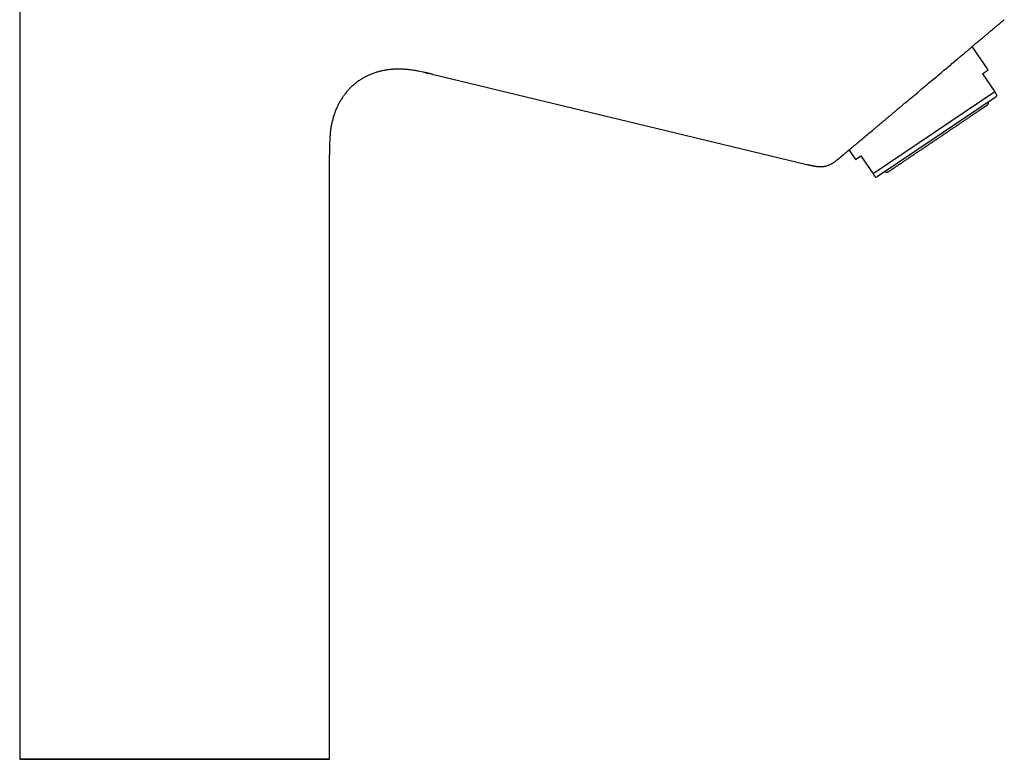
# Model space of a CAD drawing. Header units: millimetres. Extents: x 8 to 539, y 12 to 489.
# Tile 38 of 39: x 391 to 539, y 300 to 411. Entities that reach past the tile are written whole.
import ezdxf

# ---------------------------------------------------------------- set-up
doc = ezdxf.new("R2010")
doc.units = ezdxf.units.MM

msp = doc.modelspace()

# ---------------------------------------------------------------- linework, layer by layer
at = {"color": 7, "linetype": 'Continuous', "lineweight": 30}
for p, q in [((391.1, 448.74), (391.1, 300.24)), ((536.38, 403.66), (534.02, 407.17)), ((535.55, 403.1), (536.38, 403.66)), ((452.96, 403.02), (509.22, 389.49)), ((535.55, 403.1), (537.38, 400.38)), ((537.38, 400.38), (519.15, 388.08)), ((537.58, 399.64), (519.76, 387.62)), ((537.58, 399.64), (537.71, 399.9)), ((515.53, 391.65), (516.48, 390.24)), ((437.6, 300.24), (437.6, 390.91)), ((437.6, 390.91), (437.6, 390.91)), ((516.48, 390.24), (517.31, 390.8)), ((517.31, 390.8), (519.15, 388.08)), ((519.47, 387.6), (519.76, 387.62))]:
    msp.add_line(p, q, dxfattribs=at)
at = {"color": 7, "linetype": 'Continuous', "lineweight": 30, "flags": 128}
for points in [[(524.09, 398.84), (524.34, 399.05), (524.59, 399.26), (524.84, 399.46), (525.08, 399.67), (525.33, 399.88), (525.58, 400.09), (525.83, 400.29), (526.07, 400.5), (526.32, 400.71), (526.56, 400.91), (526.8, 401.11), (527.05, 401.32), (527.29, 401.52), (527.52, 401.72), (527.76, 401.92), (527.99, 402.11), (528.23, 402.31), (528.46, 402.5), (528.68, 402.69), (528.91, 402.88), (529.13, 403.06), (529.35, 403.25), (529.56, 403.43), (529.77, 403.61), (529.98, 403.78), (530.19, 403.95), (530.39, 404.12), (530.59, 404.29), (530.78, 404.45), (530.97, 404.61), (531.15, 404.76), (531.33, 404.91), (531.51, 405.06), (531.68, 405.21), (531.85, 405.35), (532.01, 405.48), (532.17, 405.61), (532.32, 405.74), (532.46, 405.86), (532.6, 405.98), (532.74, 406.09), (532.87, 406.2), (532.99, 406.31), (533.11, 406.41), (533.23, 406.5), (533.33, 406.59), (533.43, 406.68), (533.53, 406.76), (533.62, 406.83), (533.7, 406.9), (533.78, 406.97), (533.85, 407.03), (533.91, 407.08), (533.97, 407.13), (534.02, 407.17), (534.07, 407.21), (534.11, 407.24), (534.14, 407.27), (534.17, 407.29), (534.19, 407.31), (534.2, 407.32), (534.21, 407.33), (534.21, 407.33), (534.2, 407.32), (534.19, 407.31), (534.17, 407.29), (534.14, 407.27), (534.11, 407.24), (534.07, 407.21), (534.03, 407.17), (534.02, 407.17)], [(515.53, 391.65), (515.49, 391.62), (515.45, 391.59), (515.42, 391.56), (515.39, 391.53), (515.37, 391.52), (515.35, 391.5), (515.34, 391.49), (515.34, 391.49), (515.34, 391.49), (515.35, 391.5), (515.37, 391.52), (515.39, 391.54), (515.42, 391.56), (515.45, 391.59), (515.49, 391.62), (515.54, 391.67), (515.6, 391.71), (515.66, 391.76), (515.73, 391.82), (515.8, 391.88), (515.88, 391.95), (515.96, 392.02), (516.06, 392.1), (516.15, 392.18), (516.26, 392.26), (516.37, 392.36), (516.48, 392.45), (516.6, 392.55), (516.73, 392.66), (516.86, 392.77), (517, 392.89), (517.14, 393.01), (517.29, 393.13), (517.44, 393.26), (517.6, 393.39), (517.76, 393.53), (517.93, 393.67), (518.1, 393.81), (518.28, 393.96), (518.46, 394.11), (518.65, 394.27), (518.84, 394.43), (519.03, 394.59), (519.23, 394.76)], [(414.35, 300.24), (413.74, 300.24), (413.13, 300.24), (412.52, 300.24), (411.92, 300.24), (411.31, 300.24), (410.71, 300.24), (410.11, 300.24), (409.51, 300.24), (408.92, 300.24), (408.33, 300.24), (407.75, 300.24), (407.16, 300.24), (406.59, 300.24), (406.02, 300.24), (405.45, 300.24), (404.89, 300.24), (404.34, 300.24), (403.79, 300.24), (403.25, 300.24), (402.72, 300.24), (402.2, 300.24), (401.69, 300.24), (401.18, 300.24), (400.68, 300.24), (400.2, 300.24), (399.72, 300.24), (399.25, 300.24), (398.79, 300.24), (398.34, 300.24), (397.91, 300.24), (397.48, 300.24), (397.07, 300.24), (396.67, 300.24), (396.28, 300.24), (395.9, 300.24), (395.54, 300.24), (395.19, 300.24), (394.85, 300.24), (394.52, 300.24), (394.21, 300.24), (393.92, 300.24), (393.63, 300.24), (393.36, 300.24), (393.11, 300.24), (392.87, 300.24), (392.64, 300.24), (392.43, 300.24), (392.24, 300.24), (392.06, 300.24), (391.89, 300.24), (391.74, 300.24), (391.61, 300.24), (391.49, 300.24), (391.38, 300.24), (391.3, 300.24), (391.23, 300.24), (391.17, 300.24), (391.13, 300.24), (391.11, 300.24), (391.1, 300.24), (391.11, 300.24), (391.13, 300.24), (391.17, 300.24), (391.23, 300.24), (391.3, 300.24), (391.38, 300.24), (391.49, 300.24), (391.61, 300.24), (391.74, 300.24), (391.89, 300.24), (392.06, 300.24), (392.24, 300.24), (392.43, 300.24), (392.64, 300.24), (392.87, 300.24), (393.11, 300.24), (393.36, 300.24), (393.63, 300.24), (393.92, 300.24), (394.21, 300.24), (394.52, 300.24), (394.85, 300.24), (395.19, 300.24), (395.54, 300.24), (395.9, 300.24), (396.28, 300.24), (396.67, 300.24), (397.07, 300.24), (397.48, 300.24), (397.91, 300.24), (398.34, 300.24), (398.79, 300.24), (399.25, 300.24), (399.72, 300.24), (400.2, 300.24), (400.68, 300.24), (401.18, 300.24), (401.69, 300.24), (402.2, 300.24), (402.72, 300.24), (403.25, 300.24), (403.79, 300.24), (404.34, 300.24), (404.89, 300.24), (405.45, 300.24), (406.02, 300.24), (406.59, 300.24), (407.16, 300.24), (407.75, 300.24), (408.33, 300.24), (408.92, 300.24), (409.51, 300.24), (410.11, 300.24), (410.71, 300.24), (411.31, 300.24), (411.92, 300.24), (412.52, 300.24), (413.13, 300.24), (413.74, 300.24), (414.35, 300.24), (414.96, 300.24), (415.57, 300.24), (416.17, 300.24), (416.78, 300.24), (417.38, 300.24), (417.99, 300.24), (418.59, 300.24), (419.18, 300.24), (419.78, 300.24), (420.37, 300.24), (420.95, 300.24), (421.53, 300.24), (422.11, 300.24), (422.68, 300.24), (423.25, 300.24), (423.81, 300.24), (424.36, 300.24), (424.9, 300.24), (425.44, 300.24), (425.97, 300.24), (426.5, 300.24), (427.01, 300.24), (427.52, 300.24), (428.01, 300.24), (428.5, 300.24), (428.98, 300.24), (429.45, 300.24), (429.91, 300.24), (430.35, 300.24), (430.79, 300.24), (431.21, 300.24), (431.63, 300.24), (432.03, 300.24), (432.42, 300.24), (432.79, 300.24), (433.16, 300.24), (433.51, 300.24), (433.85, 300.24), (434.17, 300.24), (434.48, 300.24), (434.78, 300.24), (435.06, 300.24), (435.33, 300.24), (435.59, 300.24), (435.83, 300.24), (436.05, 300.24), (436.27, 300.24), (436.46, 300.24), (436.64, 300.24), (436.81, 300.24), (436.96, 300.24), (437.09, 300.24), (437.21, 300.24), (437.31, 300.24), (437.4, 300.24), (437.47, 300.24), (437.53, 300.24), (437.57, 300.24), (437.59, 300.24), (437.6, 300.24), (437.59, 300.24), (437.57, 300.24), (437.53, 300.24), (437.47, 300.24), (437.4, 300.24), (437.31, 300.24), (437.21, 300.24), (437.09, 300.24), (436.96, 300.24), (436.81, 300.24), (436.64, 300.24), (436.46, 300.24), (436.27, 300.24), (436.05, 300.24), (435.83, 300.24), (435.59, 300.24), (435.33, 300.24), (435.06, 300.24), (434.78, 300.24), (434.48, 300.24), (434.17, 300.24), (433.85, 300.24), (433.51, 300.24), (433.16, 300.24), (432.79, 300.24), (432.42, 300.24), (432.03, 300.24), (431.63, 300.24), (431.21, 300.24), (430.79, 300.24), (430.35, 300.24), (429.91, 300.24), (429.45, 300.24), (428.98, 300.24), (428.5, 300.24), (428.01, 300.24), (427.52, 300.24), (427.01, 300.24), (426.5, 300.24), (425.97, 300.24), (425.44, 300.24), (424.9, 300.24), (424.36, 300.24), (423.81, 300.24), (423.25, 300.24), (422.68, 300.24), (422.11, 300.24), (421.53, 300.24), (420.95, 300.24), (420.37, 300.24), (419.78, 300.24), (419.18, 300.24), (418.59, 300.24), (417.99, 300.24), (417.38, 300.24), (416.78, 300.24), (416.17, 300.24), (415.57, 300.24), (414.96, 300.24), (414.35, 300.24)], [(414.35, 300.24), (413.79, 300.24), (413.23, 300.24), (412.67, 300.24), (412.11, 300.24), (411.55, 300.24), (410.99, 300.24), (410.44, 300.24), (409.89, 300.24), (409.34, 300.24), (408.8, 300.24), (408.26, 300.24), (407.72, 300.24), (407.19, 300.24), (406.66, 300.24), (406.14, 300.24), (405.62, 300.24), (405.11, 300.24), (404.61, 300.24), (404.11, 300.24), (403.62, 300.24), (403.14, 300.24), (402.67, 300.24), (402.2, 300.24), (401.74, 300.24), (401.29, 300.24), (400.85, 300.24), (400.42, 300.24), (400, 300.24), (399.58, 300.24), (399.18, 300.24), (398.79, 300.24), (398.41, 300.24), (398.04, 300.24), (397.68, 300.24), (397.33, 300.24), (397, 300.24), (396.67, 300.24), (396.36, 300.24), (396.06, 300.24), (395.77, 300.24), (395.5, 300.24), (395.24, 300.24), (394.99, 300.24), (394.75, 300.24), (394.53, 300.24), (394.32, 300.24), (394.13, 300.24), (393.95, 300.24), (393.78, 300.24), (393.63, 300.24), (393.49, 300.24), (393.37, 300.24), (393.26, 300.24), (393.16, 300.24), (393.08, 300.24), (393.02, 300.24), (392.96, 300.24), (392.93, 300.24), (392.91, 300.24), (392.9, 300.24), (392.91, 300.24), (392.93, 300.24), (392.96, 300.24), (393.02, 300.24), (393.08, 300.24), (393.16, 300.24), (393.26, 300.24), (393.37, 300.24), (393.49, 300.24), (393.63, 300.24), (393.78, 300.24), (393.95, 300.24), (394.13, 300.24), (394.32, 300.24), (394.53, 300.24), (394.75, 300.24), (394.99, 300.24), (395.24, 300.24), (395.5, 300.24), (395.77, 300.24), (396.06, 300.24), (396.36, 300.24), (396.67, 300.24), (397, 300.24), (397.33, 300.24), (397.68, 300.24), (398.04, 300.24), (398.41, 300.24), (398.79, 300.24), (399.18, 300.24), (399.58, 300.24), (400, 300.24), (400.42, 300.24), (400.85, 300.24), (401.29, 300.24), (401.74, 300.24), (402.2, 300.24), (402.67, 300.24), (403.14, 300.24), (403.62, 300.24), (404.11, 300.24), (404.61, 300.24), (405.11, 300.24), (405.62, 300.24), (406.14, 300.24), (406.66, 300.24), (407.19, 300.24), (407.72, 300.24), (408.26, 300.24), (408.8, 300.24), (409.34, 300.24), (409.89, 300.24), (410.44, 300.24), (410.99, 300.24), (411.55, 300.24), (412.11, 300.24), (412.67, 300.24), (413.23, 300.24), (413.79, 300.24), (414.35, 300.24), (414.91, 300.24), (415.47, 300.24), (416.03, 300.24), (416.59, 300.24), (417.15, 300.24), (417.7, 300.24), (418.26, 300.24), (418.81, 300.24), (419.36, 300.24), (419.9, 300.24), (420.44, 300.24), (420.98, 300.24), (421.51, 300.24), (422.04, 300.24), (422.56, 300.24), (423.07, 300.24), (423.58, 300.24), (424.09, 300.24), (424.58, 300.24), (425.07, 300.24), (425.56, 300.24), (426.03, 300.24), (426.5, 300.24), (426.96, 300.24), (427.41, 300.24), (427.85, 300.24), (428.28, 300.24), (428.7, 300.24), (429.11, 300.24), (429.52, 300.24), (429.91, 300.24), (430.29, 300.24), (430.66, 300.24), (431.02, 300.24), (431.37, 300.24), (431.7, 300.24), (432.03, 300.24), (432.34, 300.24), (432.64, 300.24), (432.92, 300.24), (433.2, 300.24), (433.46, 300.24), (433.71, 300.24), (433.94, 300.24), (434.17, 300.24), (434.37, 300.24), (434.57, 300.24), (434.75, 300.24), (434.92, 300.24), (435.07, 300.24), (435.21, 300.24), (435.33, 300.24), (435.44, 300.24), (435.53, 300.24), (435.62, 300.24), (435.68, 300.24), (435.73, 300.24), (435.77, 300.24), (435.79, 300.24), (435.8, 300.24), (435.79, 300.24), (435.77, 300.24), (435.73, 300.24), (435.68, 300.24), (435.62, 300.24), (435.53, 300.24), (435.44, 300.24), (435.33, 300.24), (435.21, 300.24), (435.07, 300.24), (434.92, 300.24), (434.75, 300.24), (434.57, 300.24), (434.37, 300.24), (434.17, 300.24), (433.94, 300.24), (433.71, 300.24), (433.46, 300.24), (433.2, 300.24), (432.92, 300.24), (432.64, 300.24), (432.34, 300.24), (432.03, 300.24), (431.7, 300.24), (431.37, 300.24), (431.02, 300.24), (430.66, 300.24), (430.29, 300.24), (429.91, 300.24), (429.52, 300.24), (429.11, 300.24), (428.7, 300.24), (428.28, 300.24), (427.85, 300.24), (427.41, 300.24), (426.96, 300.24), (426.5, 300.24), (426.03, 300.24), (425.56, 300.24), (425.07, 300.24), (424.58, 300.24), (424.09, 300.24), (423.58, 300.24), (423.07, 300.24), (422.56, 300.24), (422.04, 300.24), (421.51, 300.24), (420.98, 300.24), (420.44, 300.24), (419.9, 300.24), (419.36, 300.24), (418.81, 300.24), (418.26, 300.24), (417.7, 300.24), (417.15, 300.24), (416.59, 300.24), (416.03, 300.24), (415.47, 300.24), (414.91, 300.24), (414.35, 300.24)]]:
    msp.add_lwpolyline(points, dxfattribs=at)
at = {"color": 7, "linetype": 'Continuous', "lineweight": 30}
for points, knots in [([(538.82, 411.2), (538.82, 411.2), (538.82, 411.2), (538.81, 411.19), (538.8, 411.18), (538.78, 411.16), (538.76, 411.14), (538.73, 411.12), (538.69, 411.09), (538.65, 411.05), (538.6, 411.01), (538.55, 410.97), (538.48, 410.91), (538.42, 410.86), (538.36, 410.81), (538.3, 410.76), (538.24, 410.71), (538.17, 410.65), (538.1, 410.59), (538.03, 410.53), (537.95, 410.47), (537.86, 410.39), (537.76, 410.31), (537.65, 410.22), (537.53, 410.12), (537.41, 410.02), (537.31, 409.93), (537.23, 409.86), (537.17, 409.81), (537.12, 409.77), (537.06, 409.72), (537, 409.67), (536.94, 409.62), (536.88, 409.57), (536.8, 409.5), (536.69, 409.41), (536.56, 409.3), (536.41, 409.18), (536.27, 409.05), (536.11, 408.92), (535.95, 408.79), (535.79, 408.65), (535.65, 408.54), (535.54, 408.44), (535.45, 408.37), (535.37, 408.3), (535.29, 408.23), (535.2, 408.16), (535.11, 408.09), (535, 407.99), (534.87, 407.88), (534.7, 407.74), (534.52, 407.59), (534.31, 407.41), (534.13, 407.27), (534.04, 407.18), (534.02, 407.17)], [0, 0, 0, 0, 0.020875, 0.04179, 0.062761, 0.083804, 0.104935, 0.126168, 0.147229, 0.170315, 0.193427, 0.216584, 0.239806, 0.263109, 0.281086, 0.299096, 0.317146, 0.335245, 0.353401, 0.371621, 0.389915, 0.408289, 0.431513, 0.454892, 0.478441, 0.502172, 0.526102, 0.536154, 0.546218, 0.556296, 0.566388, 0.576495, 0.586618, 0.596758, 0.606916, 0.628263, 0.649702, 0.671243, 0.694445, 0.717784, 0.74127, 0.764913, 0.788724, 0.800232, 0.811757, 0.823302, 0.834867, 0.846453, 0.85806, 0.869691, 0.891078, 0.912552, 0.934119, 0.963161, 0.992396, 1, 1, 1, 1]), ([(452.96, 403.02), (452.81, 403.06), (452.51, 403.13), (452.05, 403.24), (451.59, 403.34), (451.17, 403.43), (450.77, 403.5), (450.41, 403.57), (450.05, 403.62), (449.71, 403.67), (449.39, 403.71), (449.1, 403.73), (448.8, 403.76), (448.51, 403.77), (448.22, 403.78), (447.92, 403.78), (447.64, 403.78), (447.35, 403.77), (447.06, 403.75), (446.78, 403.73), (446.5, 403.7), (446.23, 403.66), (445.95, 403.62), (445.68, 403.57), (445.41, 403.51), (445.15, 403.45), (444.89, 403.38), (444.64, 403.31), (444.39, 403.23), (444.14, 403.14), (443.88, 403.05), (443.62, 402.94), (443.37, 402.83), (443.12, 402.7), (442.87, 402.58), (442.63, 402.44), (442.4, 402.3), (442.18, 402.16), (441.96, 402.02), (441.74, 401.86), (441.53, 401.7), (441.32, 401.53), (441.11, 401.35), (440.9, 401.16), (440.7, 400.96), (440.51, 400.76), (440.32, 400.56), (440.15, 400.36), (439.98, 400.15), (439.82, 399.94), (439.67, 399.73), (439.51, 399.51), (439.37, 399.28), (439.22, 399.04), (439.08, 398.8), (438.95, 398.56), (438.82, 398.31), (438.71, 398.06), (438.6, 397.81), (438.5, 397.57), (438.4, 397.32), (438.31, 397.08), (438.23, 396.81), (438.14, 396.53), (438.06, 396.23), (437.98, 395.92), (437.91, 395.62), (437.85, 395.31), (437.8, 395.01), (437.75, 394.71), (437.72, 394.42), (437.68, 394.13), (437.66, 393.84), (437.63, 393.51), (437.61, 393.17), (437.6, 392.79), (437.59, 392.42), (437.59, 392.04), (437.59, 391.66), (437.59, 391.29), (437.6, 391.04), (437.6, 390.91)], [0, 0, 0, 0, 0.0196, 0.0392, 0.058803, 0.078408, 0.093812, 0.109213, 0.124612, 0.140008, 0.152326, 0.164644, 0.176964, 0.189284, 0.201603, 0.213702, 0.2258, 0.237899, 0.249998, 0.261664, 0.273332, 0.285001, 0.296671, 0.308339, 0.320007, 0.331007, 0.342007, 0.353005, 0.364003, 0.375002, 0.386669, 0.398336, 0.410003, 0.421669, 0.433335, 0.445001, 0.456, 0.466999, 0.477998, 0.488999, 0.499999, 0.511667, 0.523334, 0.535, 0.546667, 0.558333, 0.569998, 0.580997, 0.591994, 0.602992, 0.61399, 0.624989, 0.636656, 0.648325, 0.659994, 0.671664, 0.683332, 0.694998, 0.705996, 0.716994, 0.727993, 0.738993, 0.749994, 0.763064, 0.776134, 0.789203, 0.80227, 0.815336, 0.828401, 0.840719, 0.853037, 0.865355, 0.877674, 0.889994, 0.905709, 0.921424, 0.93714, 0.952856, 0.968571, 0.984285, 1, 1, 1, 1]), ([(452.03, 403.24), (452.14, 403.21), (452.27, 403.19), (452.4, 403.15), (452.41, 403.15)], [0, 0, 0, 0, 0.876041, 1, 1, 1, 1]), ([(452.06, 403.23), (452.16, 403.21), (452.28, 403.18), (452.4, 403.15), (452.41, 403.15)], [0, 0, 0, 0, 0.867188, 1, 1, 1, 1]), ([(537.71, 399.9), (537.71, 399.9), (537.71, 399.9), (537.7, 399.91), (537.7, 399.92), (537.69, 399.93), (537.68, 399.95), (537.66, 399.97), (537.64, 400), (537.62, 400.03), (537.59, 400.08), (537.56, 400.13), (537.52, 400.18), (537.48, 400.24), (537.43, 400.31), (537.4, 400.36), (537.38, 400.38)], [0, 0, 0, 0, 0.055813, 0.114405, 0.172994, 0.231697, 0.290403, 0.349107, 0.430205, 0.511303, 0.592516, 0.67373, 0.755253, 0.836777, 0.918388, 1, 1, 1, 1]), ([(519.23, 394.76), (519.3, 394.82), (519.44, 394.93), (519.65, 395.11), (519.86, 395.29), (520.08, 395.48), (520.31, 395.66), (520.54, 395.86), (520.77, 396.05), (520.99, 396.23), (521.2, 396.41), (521.39, 396.57), (521.59, 396.74), (521.78, 396.9), (521.97, 397.06), (522.15, 397.21), (522.32, 397.35), (522.49, 397.5), (522.66, 397.64), (522.83, 397.78), (523.02, 397.94), (523.22, 398.11), (523.44, 398.29), (523.65, 398.47), (523.87, 398.66), (524.02, 398.78), (524.09, 398.84)], [0, 0, 0, 0, 0.048415, 0.096847, 0.14528, 0.193695, 0.24268, 0.291683, 0.340686, 0.389671, 0.429663, 0.46967, 0.509682, 0.549689, 0.589681, 0.623273, 0.656869, 0.690461, 0.723537, 0.756615, 0.789691, 0.831742, 0.873809, 0.915882, 0.95795, 1, 1, 1, 1]), ([(528.84, 393.38), (528.91, 393.44), (529.07, 393.54), (529.3, 393.7), (529.53, 393.85), (529.77, 394.01), (530, 394.17), (530.23, 394.32), (530.45, 394.47), (530.66, 394.62), (530.87, 394.76), (531.07, 394.89), (531.28, 395.03), (531.48, 395.17), (531.68, 395.3), (531.89, 395.44), (532.1, 395.59), (532.31, 395.73), (532.51, 395.86), (532.71, 396), (532.91, 396.13), (533.1, 396.26), (533.28, 396.38), (533.45, 396.49), (533.61, 396.6), (533.77, 396.71), (533.93, 396.82), (534.09, 396.93), (534.25, 397.03), (534.4, 397.14), (534.55, 397.24), (534.7, 397.34), (534.84, 397.43), (534.97, 397.52), (535.1, 397.61), (535.21, 397.69), (535.32, 397.76), (535.42, 397.83), (535.52, 397.89), (535.61, 397.95), (535.69, 398.01), (535.78, 398.07), (535.86, 398.12), (535.93, 398.17), (535.99, 398.21), (536.05, 398.25), (536.1, 398.29), (536.15, 398.31), (536.18, 398.34), (536.21, 398.36), (536.23, 398.37), (536.24, 398.38), (536.25, 398.39), (536.26, 398.39), (536.26, 398.39)], [0, 0, 0, 0, 0.0200184, 0.0400015, 0.0599692, 0.0799414, 0.0999379, 0.1199786, 0.1400214, 0.158352, 0.1766621, 0.1949672, 0.2132823, 0.2316228, 0.2500037, 0.2700312, 0.2900191, 0.3099873, 0.3299555, 0.3499436, 0.3699713, 0.3900092, 0.4083376, 0.4266445, 0.4449451, 0.4632547, 0.4815886, 0.499962, 0.5199846, 0.5399703, 0.5599392, 0.5799109, 0.5999053, 0.6199422, 0.6399866, 0.6583205, 0.6766338, 0.6949418, 0.7132598, 0.7316029, 0.7499863, 0.7700208, 0.7900154, 0.8099899, 0.8299641, 0.8499579, 0.8699909, 0.8900346, 0.9083676, 0.926678, 0.9449811, 0.9632923, 0.9816269, 1, 1, 1, 1]), ([(536.26, 398.39), (536.26, 398.39), (536.28, 398.4), (536.3, 398.42), (536.31, 398.43), (536.32, 398.44), (536.33, 398.45), (536.34, 398.46), (536.36, 398.49), (536.38, 398.52), (536.4, 398.56), (536.41, 398.59), (536.42, 398.62), (536.43, 398.64), (536.43, 398.68), (536.43, 398.71), (536.43, 398.75), (536.43, 398.78), (536.42, 398.82), (536.41, 398.84), (536.41, 398.85)], [0, 0, 0, 0, 0.056213, 0.099922, 0.131085, 0.156825, 0.183837, 0.212119, 0.241667, 0.347951, 0.451494, 0.492302, 0.538316, 0.592204, 0.653977, 0.723662, 0.787816, 0.857527, 0.932817, 1, 1, 1, 1]), ([(521.42, 388.38), (521.42, 388.38), (521.42, 388.38), (521.43, 388.39), (521.45, 388.4), (521.47, 388.42), (521.51, 388.44), (521.55, 388.47), (521.59, 388.5), (521.64, 388.53), (521.7, 388.57), (521.76, 388.61), (521.83, 388.66), (521.9, 388.71), (521.98, 388.76), (522.07, 388.82), (522.17, 388.89), (522.28, 388.96), (522.39, 389.04), (522.51, 389.12), (522.63, 389.2), (522.76, 389.29), (522.89, 389.37), (523.02, 389.46), (523.16, 389.55), (523.3, 389.65), (523.44, 389.74), (523.59, 389.85), (523.76, 389.96), (523.93, 390.07), (524.11, 390.19), (524.29, 390.32), (524.47, 390.44), (524.66, 390.57), (524.85, 390.7), (525.04, 390.82), (525.23, 390.95), (525.41, 391.08), (525.61, 391.21), (525.8, 391.34), (526, 391.47), (526.21, 391.61), (526.43, 391.76), (526.65, 391.91), (526.88, 392.06), (527.1, 392.22), (527.33, 392.37), (527.55, 392.52), (527.77, 392.67), (527.98, 392.81), (528.2, 392.95), (528.41, 393.1), (528.62, 393.24), (528.76, 393.34), (528.84, 393.38)], [0, 0, 0, 0, 0.020021, 0.040006, 0.059973, 0.079944, 0.099937, 0.119974, 0.140015, 0.158347, 0.176658, 0.194966, 0.213284, 0.231628, 0.250014, 0.270046, 0.290039, 0.310014, 0.329989, 0.349985, 0.370021, 0.390066, 0.4084, 0.426711, 0.445015, 0.463328, 0.481663, 0.500038, 0.520059, 0.540043, 0.560008, 0.579976, 0.599965, 0.619996, 0.640032, 0.658358, 0.676665, 0.694967, 0.713279, 0.731617, 0.749996, 0.770026, 0.790016, 0.809988, 0.82996, 0.849952, 0.869984, 0.89004, 0.908383, 0.926699, 0.945003, 0.963312, 0.981639, 1, 1, 1, 1]), ([(514.4, 390.7), (514.4, 390.7), (514.4, 390.7), (514.41, 390.71), (514.42, 390.73), (514.44, 390.74), (514.47, 390.77), (514.5, 390.79), (514.53, 390.82), (514.56, 390.84), (514.58, 390.86), (514.61, 390.88), (514.64, 390.91), (514.68, 390.94), (514.71, 390.97), (514.76, 391.01), (514.82, 391.06), (514.89, 391.12), (514.97, 391.18), (515.05, 391.25), (515.14, 391.33), (515.23, 391.4), (515.32, 391.48), (515.4, 391.54), (515.47, 391.6), (515.51, 391.64), (515.53, 391.65)], [0, 0, 0, 0, 0.052012, 0.103856, 0.155575, 0.20721, 0.258802, 0.310394, 0.340814, 0.371257, 0.401732, 0.432247, 0.46281, 0.493431, 0.524117, 0.554876, 0.605169, 0.655535, 0.706012, 0.756635, 0.807439, 0.858462, 0.898727, 0.939165, 0.979792, 1, 1, 1, 1]), ([(509.22, 389.49), (509.26, 389.48), (509.34, 389.46), (509.46, 389.43), (509.59, 389.4), (509.72, 389.37), (509.84, 389.34), (509.95, 389.32), (510.06, 389.3), (510.16, 389.27), (510.26, 389.26), (510.35, 389.24), (510.43, 389.23), (510.53, 389.21), (510.66, 389.19), (510.82, 389.17), (510.97, 389.16), (511.13, 389.15), (511.28, 389.15), (511.43, 389.16), (511.57, 389.17), (511.72, 389.18), (511.86, 389.2), (512, 389.23), (512.14, 389.27), (512.28, 389.31), (512.42, 389.36), (512.56, 389.42), (512.71, 389.49), (512.85, 389.56), (513, 389.65), (513.15, 389.74), (513.28, 389.82), (513.39, 389.9), (513.49, 389.97), (513.58, 390.05), (513.68, 390.12), (513.77, 390.19), (513.85, 390.25), (513.92, 390.31), (513.98, 390.35), (514.03, 390.4), (514.08, 390.44), (514.13, 390.48), (514.17, 390.51), (514.19, 390.53), (514.2, 390.54), (514.21, 390.55), (514.23, 390.56), (514.23, 390.57), (514.24, 390.58), (514.25, 390.58), (514.26, 390.59), (514.27, 390.6), (514.28, 390.6), (514.28, 390.61), (514.29, 390.61), (514.29, 390.61), (514.3, 390.62), (514.3, 390.62), (514.3, 390.63), (514.31, 390.63), (514.31, 390.63), (514.32, 390.64), (514.32, 390.64), (514.32, 390.64), (514.32, 390.64), (514.32, 390.64), (514.33, 390.64), (514.33, 390.65), (514.33, 390.65), (514.34, 390.65), (514.34, 390.66), (514.34, 390.66), (514.35, 390.66), (514.35, 390.66), (514.35, 390.67), (514.36, 390.67), (514.36, 390.67), (514.36, 390.68), (514.36, 390.68), (514.37, 390.68)], [0, 0, 0, 0, 0.015869, 0.038893, 0.060745, 0.081402, 0.10085, 0.11909, 0.13613, 0.153503, 0.169464, 0.18404, 0.197261, 0.209155, 0.23378, 0.258725, 0.28399, 0.309554, 0.332986, 0.356326, 0.379583, 0.402813, 0.426081, 0.449293, 0.472434, 0.495587, 0.518833, 0.542229, 0.568657, 0.595391, 0.622486, 0.650018, 0.678149, 0.696904, 0.715921, 0.735195, 0.754653, 0.77356, 0.791671, 0.803543, 0.815014, 0.826075, 0.836587, 0.84625, 0.857106, 0.859605, 0.862006, 0.86431, 0.866611, 0.869004, 0.871576, 0.874394, 0.87751, 0.882193, 0.887535, 0.893581, 0.898593, 0.903505, 0.907894, 0.911761, 0.916112, 0.919554, 0.922105, 0.923461, 0.923977, 0.9244, 0.924756, 0.925085, 0.925437, 0.925853, 0.926969, 0.929496, 0.933128, 0.938253, 0.944684, 0.952429, 0.96149, 0.971873, 0.983579, 0.996613, 1, 1, 1, 1]), ([(514.23, 390.57), (514.23, 390.57), (514.24, 390.57), (514.25, 390.58), (514.26, 390.59), (514.28, 390.6), (514.29, 390.61), (514.3, 390.62), (514.31, 390.63), (514.32, 390.64), (514.33, 390.65), (514.34, 390.65), (514.35, 390.66), (514.36, 390.67), (514.36, 390.67), (514.37, 390.68), (514.37, 390.68), (514.38, 390.69), (514.39, 390.7), (514.4, 390.7), (514.4, 390.7)], [0, 0, 0, 0, 0.009159, 0.030519, 0.0511, 0.071681, 0.092987, 0.115672, 0.140274, 0.176758, 0.218118, 0.264854, 0.323999, 0.390662, 0.465088, 0.547423, 0.633339, 0.719872, 0.926284, 1, 1, 1, 1]), ([(509.22, 389.49), (509.22, 389.49), (509.22, 389.49), (509.22, 389.49), (509.23, 389.49), (509.23, 389.49)], [0, 0, 0, 0, 0.00006, 0.541455, 1, 1, 1, 1]), ([(509.24, 389.48), (509.24, 389.48), (509.23, 389.48), (509.23, 389.49), (509.23, 389.49), (509.23, 389.49)], [0, 0, 0, 0, 0.002036, 0.788924, 1, 1, 1, 1]), ([(519.15, 388.08), (519.16, 388.06), (519.19, 388.01), (519.24, 387.94), (519.28, 387.88), (519.32, 387.82), (519.35, 387.77), (519.38, 387.73), (519.41, 387.69), (519.42, 387.67), (519.44, 387.65), (519.45, 387.63), (519.46, 387.61), (519.47, 387.6), (519.47, 387.6), (519.47, 387.6), (519.47, 387.6)], [0, 0, 0, 0, 0.083039, 0.166077, 0.249204, 0.332331, 0.415375, 0.498418, 0.581583, 0.664746, 0.666312, 0.748969, 0.831627, 0.914426, 0.997225, 1, 1, 1, 1]), ([(520.93, 388.41), (520.93, 388.41), (520.95, 388.39), (520.97, 388.38), (521, 388.36), (521.03, 388.35), (521.06, 388.33), (521.08, 388.33), (521.11, 388.32), (521.13, 388.32), (521.16, 388.31), (521.2, 388.31), (521.24, 388.31), (521.28, 388.32), (521.3, 388.33), (521.32, 388.33), (521.34, 388.34), (521.36, 388.35), (521.39, 388.36), (521.41, 388.37), (521.42, 388.38)], [0, 0, 0, 0, 0.044518, 0.111739, 0.173115, 0.22866, 0.287641, 0.338289, 0.384342, 0.431335, 0.479329, 0.56155, 0.646434, 0.726077, 0.762393, 0.796352, 0.828981, 0.872136, 0.929164, 1, 1, 1, 1])]:
    msp.add_open_spline(points, degree=3, knots=knots, dxfattribs=at)

doc.saveas('drawing.dxf')
